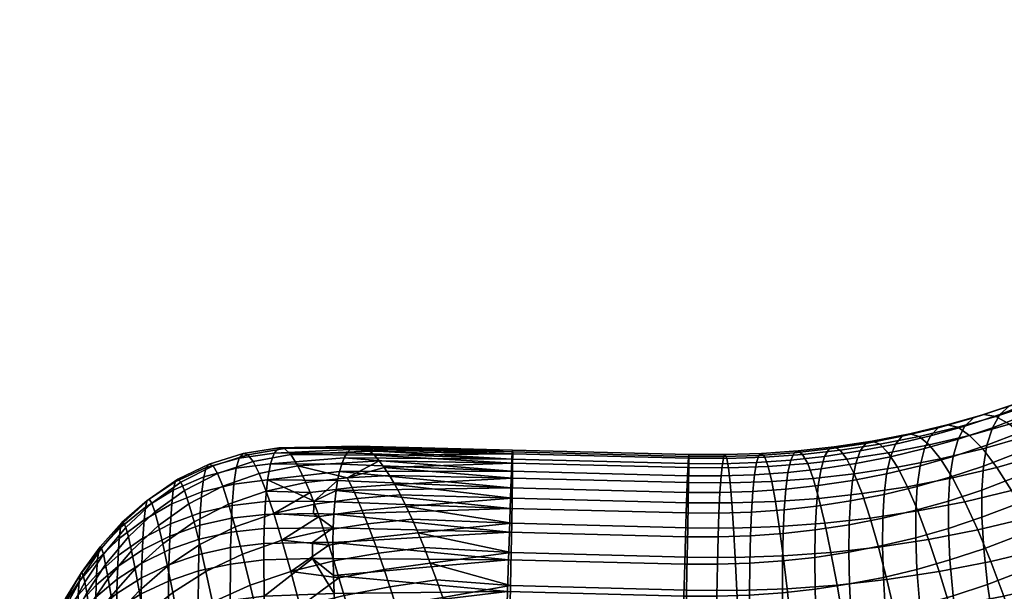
# Model space of a CAD drawing. Extents: x -120 to 2831, y -92 to 75.
# Tile 90 of 256: x 507 to 549, y -44 to -20. Entities that reach past the tile are written whole.
import ezdxf

# ---------------------------------------------------------------- set-up
doc = ezdxf.new("R2010")
doc.units = 0
doc.layers.add('GLASS', color=18, linetype='CONTINUOUS')

msp = doc.modelspace()

# ---------------------------------------------------------------- meshes
at = {"layer": 'GLASS'}
mesh = msp.add_polyface(dxfattribs=at)
corners = [(465.923, -37.603, 73.754), (467.188, -38.125, 73.951), (467.214, -38.719, 71.755), (465.958, -38.243, 71.535), (464.558, -37.238, 73.579), (464.609, -37.91, 71.357), (463.115, -37.022, 73.429), (463.186, -37.712, 71.223), (465.852, -37.207, 76.014), (467.132, -37.777, 76.174), (464.466, -36.805, 75.851), (462.996, -36.564, 75.689), (467.042, -37.666, 78.402), (468.211, -38.449, 78.477), (468.289, -38.505, 76.324), (465.742, -37.049, 78.29), (464.33, -36.609, 78.147), (462.828, -36.339, 77.978), (466.915, -37.785, 80.613), (468.102, -38.612, 80.603), (465.592, -37.127, 80.558), (464.15, -36.65, 80.442), (462.611, -36.348, 80.27), (465.399, -37.435, 82.795), (466.75, -38.126, 82.786), (463.923, -36.924, 82.711), (462.346, -36.589, 82.542), (465.164, -37.965, 84.977), (466.547, -38.681, 84.901), (463.652, -37.425, 84.929), (462.034, -37.055, 84.768), (463.338, -38.144, 87.074), (464.889, -38.709, 87.08), (461.677, -37.74, 86.924), (460.161, -37.228, 72.112), (460.092, -36.907, 73.187), (459.792, -36.27, 76.481), (459.662, -36.166, 77.593), (459.518, -36.118, 78.706), (459.361, -36.125, 79.819), (460.007, -36.64, 74.275), (459.907, -36.428, 75.374), (458.811, -36.469, 83.125), (458.603, -36.69, 84.207), (458.384, -36.964, 85.275), (458.155, -37.288, 86.326), (457.916, -37.663, 87.359), (457.667, -38.087, 88.369), (461.279, -38.632, 88.99), (459.19, -36.186, 80.928), (459.006, -36.301, 82.031), (461.148, -38.519, 69.015), (460.252, -38.028, 70.014), (460.215, -37.602, 71.053), (446.443, 8.179, 20.391), (446.444, 8.574, 18.098), (536.415, 6.309, 17.763), (536.413, 5.914, 20.056), (446.458, 8.102, 24.988), (446.447, 8.023, 22.7), (536.418, 5.757, 22.365), (536.429, 5.837, 24.654), (446.474, 8.407, 27.222), (536.445, 6.142, 26.888)]
mesh.append_faces([[corners[k] for k in face] for face in [(0, 1, 2, 3), (4, 0, 3, 5), (6, 4, 5, 7), (8, 9, 1, 0), (10, 8, 0, 4), (11, 10, 4, 6), (12, 13, 14, 9), (15, 12, 9, 8), (16, 15, 8, 10), (17, 16, 10, 11), (18, 19, 13, 12), (20, 18, 12, 15), (21, 20, 15, 16), (22, 21, 16, 17), (23, 24, 18, 20), (25, 23, 20, 21), (26, 25, 21, 22), (27, 28, 24, 23), (29, 27, 23, 25), (30, 29, 25, 26), (31, 32, 27, 29), (33, 31, 29, 30), (7, 34, 35, 6), (11, 36, 37, 17), (17, 38, 39, 22), (6, 40, 41, 11), (26, 42, 43, 30), (30, 44, 45, 33), (33, 46, 47, 48), (22, 49, 50, 26), (51, 52, 53, 53), (34, 7, 53, 53), (53, 7, 51, 51), (6, 35, 40, 40), (42, 26, 50, 50), (41, 36, 11, 11), (49, 22, 39, 39), (17, 37, 38, 38), (43, 44, 30, 30), (54, 55, 56, 57), (58, 59, 60, 61), (59, 54, 57, 60), (62, 58, 61, 63)]])
mesh = msp.add_polyface(dxfattribs=at)
corners = [(550.71, -40.883, 61.229), (552.03, -40.234, 60.793), (552.257, -41.708, 59.239), (550.916, -42.368, 59.682), (550.606, -39.566, 62.851), (551.914, -38.923, 62.419), (550.595, -38.42, 64.519), (551.899, -37.779, 64.088), (550.673, -37.409, 66.27), (551.981, -36.766, 65.839), (550.846, -36.515, 68.153), (552.166, -35.866, 67.718), (551.121, -35.762, 70.153), (552.463, -35.102, 69.71), (549.261, -40.152, 63.247), (549.352, -41.475, 61.629), (549.254, -39.004, 64.914), (549.328, -37.995, 66.666), (549.488, -37.107, 68.553), (549.741, -36.364, 70.559), (550.09, -35.79, 72.663), (551.502, -35.175, 72.247), (547.881, -40.68, 63.607), (547.96, -42.008, 61.992), (547.879, -39.531, 65.272), (547.948, -38.523, 67.026), (548.096, -37.639, 68.916), (548.326, -36.905, 70.928), (548.643, -36.344, 73.041), (549.048, -35.977, 75.228), (550.538, -35.407, 74.839), (550.758, -36.181, 81.917), (552.435, -35.54, 81.479), (551.717, -35.274, 79.282), (550.111, -35.888, 79.701), (546.473, -39.997, 65.594), (546.472, -41.148, 63.93), (546.539, -38.991, 67.349), (546.673, -38.112, 69.242), (546.88, -37.385, 71.259), (547.164, -36.835, 73.38), (547.525, -36.483, 75.577), (547.961, -36.345, 77.821), (549.538, -35.822, 77.46), (548.47, -36.433, 80.077), (549.044, -36.75, 82.31), (549.675, -37.294, 84.483), (551.47, -36.698, 84.071), (550.352, -38.053, 86.562), (552.234, -37.428, 86.13), (546.419, -36.784, 78.128), (546.035, -36.906, 75.873), (546.865, -36.889, 80.396), (547.367, -37.227, 82.643), (547.919, -37.792, 84.832), (548.51, -38.576, 86.928), (549.131, -39.559, 88.9), (551.063, -39.01, 88.516), (549.771, -40.719, 90.724), (551.797, -40.144, 90.322), (550.419, -42.03, 92.38), (552.541, -41.428, 91.958), (546.136, -38.218, 85.135), (545.665, -37.633, 82.933), (546.64, -39.022, 87.246), (547.169, -40.027, 89.235), (547.714, -41.211, 91.075)]
mesh.append_faces([[corners[k] for k in face] for face in [(0, 1, 2, 3), (4, 5, 1, 0), (6, 7, 5, 4), (8, 9, 7, 6), (10, 11, 9, 8), (12, 13, 11, 10), (14, 4, 0, 15), (16, 6, 4, 14), (17, 8, 6, 16), (18, 10, 8, 17), (19, 12, 10, 18), (20, 21, 12, 19), (22, 14, 15, 23), (24, 16, 14, 22), (25, 17, 16, 24), (26, 18, 17, 25), (27, 19, 18, 26), (28, 20, 19, 27), (29, 30, 20, 28), (31, 32, 33, 34), (35, 24, 22, 36), (37, 25, 24, 35), (38, 26, 25, 37), (39, 27, 26, 38), (40, 28, 27, 39), (41, 29, 28, 40), (42, 43, 29, 41), (44, 34, 43, 42), (45, 31, 34, 44), (46, 47, 31, 45), (48, 49, 47, 46), (50, 42, 41, 51), (52, 44, 42, 50), (53, 45, 44, 52), (54, 46, 45, 53), (55, 48, 46, 54), (56, 57, 48, 55), (58, 59, 57, 56), (60, 61, 59, 58), (62, 54, 53, 63), (64, 55, 54, 62), (65, 56, 55, 64), (66, 58, 56, 65)]])
mesh = msp.add_polyface(dxfattribs=at)
corners = [(545.099, -40.387, 65.868), (546.473, -39.997, 65.594), (546.472, -41.148, 63.93), (545.093, -41.54, 64.204), (545.16, -39.382, 67.623), (546.539, -38.991, 67.349), (545.281, -38.507, 69.519), (546.673, -38.112, 69.242), (545.466, -37.787, 71.541), (546.88, -37.385, 71.259), (545.717, -37.246, 73.667), (547.164, -36.835, 73.38), (546.035, -36.906, 75.873), (547.525, -36.483, 75.577), (543.703, -40.721, 66.105), (543.693, -41.874, 64.442), (543.76, -39.717, 67.861), (543.868, -38.844, 69.76), (544.029, -38.13, 71.785), (544.247, -37.597, 73.918), (544.522, -37.267, 76.131), (544.852, -37.158, 78.394), (546.419, -36.784, 78.128), (545.235, -37.278, 80.674), (546.865, -36.889, 80.396), (545.665, -37.633, 82.933), (547.367, -37.227, 82.643), (542.289, -40.997, 66.307), (542.275, -42.151, 64.644), (542.342, -39.993, 68.064), (542.436, -39.124, 69.964), (542.574, -38.413, 71.993), (542.759, -37.887, 74.13), (542.99, -37.566, 76.349), (543.265, -37.467, 78.621), (543.584, -37.6, 80.909), (543.94, -37.969, 83.179), (544.33, -38.57, 85.393), (546.136, -38.218, 85.135), (544.746, -39.391, 87.516), (546.64, -39.022, 87.246), (545.182, -40.415, 89.518), (547.169, -40.027, 89.235), (545.629, -41.617, 91.372), (547.714, -41.211, 91.075), (540.909, -40.211, 68.229), (540.86, -41.214, 66.472), (540.989, -39.344, 70.131), (541.104, -38.637, 72.163), (541.255, -38.116, 74.304), (541.441, -37.802, 76.528), (541.662, -37.711, 78.806), (541.915, -37.854, 81.102), (542.198, -38.234, 83.38), (542.505, -38.848, 85.604), (542.832, -39.683, 87.737), (543.174, -40.72, 89.75), (543.523, -41.937, 91.615), (541.012, -39.885, 87.901), (540.77, -39.04, 85.759), (541.264, -40.932, 89.921), (541.521, -42.16, 91.795)]
mesh.append_faces([[corners[k] for k in face] for face in [(0, 1, 2, 3), (4, 5, 1, 0), (6, 7, 5, 4), (8, 9, 7, 6), (10, 11, 9, 8), (12, 13, 11, 10), (14, 0, 3, 15), (16, 4, 0, 14), (17, 6, 4, 16), (18, 8, 6, 17), (19, 10, 8, 18), (20, 12, 10, 19), (21, 22, 12, 20), (23, 24, 22, 21), (25, 26, 24, 23), (27, 14, 15, 28), (29, 16, 14, 27), (30, 17, 16, 29), (31, 18, 17, 30), (32, 19, 18, 31), (33, 20, 19, 32), (34, 21, 20, 33), (35, 23, 21, 34), (36, 25, 23, 35), (37, 38, 25, 36), (39, 40, 38, 37), (41, 42, 40, 39), (43, 44, 42, 41), (45, 29, 27, 46), (47, 30, 29, 45), (48, 31, 30, 47), (49, 32, 31, 48), (50, 33, 32, 49), (51, 34, 33, 50), (52, 35, 34, 51), (53, 36, 35, 52), (54, 37, 36, 53), (55, 39, 37, 54), (56, 41, 39, 55), (57, 43, 41, 56), (58, 55, 54, 59), (60, 56, 55, 58), (61, 57, 56, 60)]])
mesh = msp.add_polyface(dxfattribs=at)
corners = [(516.36, -39.279, 71.17), (516.286, -40.179, 69.039), (514.943, -40.49, 69.243), (515.005, -39.614, 71.365), (517.78, -39.108, 71.022), (517.693, -40.019, 68.901), (516.459, -38.613, 73.379), (515.086, -38.98, 73.558), (517.901, -38.424, 73.222), (516.587, -38.184, 75.639), (515.19, -38.588, 75.796), (518.059, -37.973, 75.477), (516.747, -37.996, 77.925), (515.32, -38.436, 78.053), (518.253, -37.757, 77.762), (516.94, -38.045, 80.211), (515.479, -38.519, 80.305), (518.485, -37.777, 80.05), (517.166, -38.329, 82.472), (515.668, -38.835, 82.526), (518.753, -38.031, 82.317), (517.426, -38.842, 84.683), (515.888, -39.374, 84.694), (519.057, -38.512, 84.539), (517.717, -39.575, 86.819), (516.137, -40.128, 86.785), (519.393, -39.213, 86.691), (518.038, -40.515, 88.86), (516.415, -41.085, 88.778), (519.573, -39.643, 87.734), (519.759, -40.124, 88.752), (521.341, -39.425, 87.47), (521.138, -39.015, 86.429), (521.552, -39.885, 88.487), (521.769, -40.394, 89.478), (519.953, -40.654, 89.743), (519.744, -39.995, 68.798), (520.906, -38.438, 72.96), (520.812, -38.755, 71.886), (521.405, -37.721, 77.363), (521.262, -37.817, 76.252), (521.724, -37.695, 79.587), (521.559, -37.68, 78.475), (521.131, -37.969, 75.146), (521.012, -38.176, 74.048), (519.707, -40.526, 67.795), (517.662, -40.557, 67.879), (522.485, -38.299, 83.969), (522.281, -38.067, 82.889), (522.086, -37.889, 81.796), (521.9, -37.764, 80.695), (520.612, -40.025, 68.772), (520.572, -40.551, 67.78), (520.665, -39.549, 69.789), (520.732, -39.126, 70.828)]
mesh.append_faces([[corners[k] for k in face] for face in [(0, 1, 2, 3), (4, 5, 1, 0), (6, 0, 3, 7), (8, 4, 0, 6), (9, 6, 7, 10), (11, 8, 6, 9), (12, 9, 10, 13), (14, 11, 9, 12), (15, 12, 13, 16), (17, 14, 12, 15), (18, 15, 16, 19), (20, 17, 15, 18), (21, 18, 19, 22), (23, 20, 18, 21), (24, 21, 22, 25), (26, 23, 21, 24), (27, 24, 25, 28), (29, 26, 24, 24), (27, 30, 29, 29), (24, 27, 29, 29), (31, 32, 26, 29), (33, 31, 29, 30), (34, 33, 30, 35), (4, 36, 5, 5), (4, 8, 37, 38), (11, 14, 39, 40), (14, 17, 41, 42), (8, 11, 43, 44), (5, 36, 45, 46), (20, 23, 47, 48), (32, 23, 26, 26), (17, 20, 49, 50), (47, 23, 32, 32), (45, 36, 51, 52), (44, 37, 8, 8), (36, 53, 51, 51), (36, 54, 53, 53), (38, 54, 4, 4), (54, 36, 4, 4), (43, 11, 40, 40), (42, 39, 14, 14), (48, 49, 20, 20), (41, 17, 50, 50)]])
mesh = msp.add_polyface(dxfattribs=at)
corners = [(522.22, -41.552, 91.374), (521.992, -40.95, 90.441), (520.153, -41.232, 90.703), (520.358, -41.855, 91.63), (522.454, -42.198, 92.274), (520.569, -42.521, 92.524), (522.691, -42.886, 93.14), (520.785, -43.229, 93.381), (522.933, -43.615, 93.97), (521.005, -43.977, 94.2), (523.178, -44.382, 94.762), (521.229, -44.762, 94.979), (523.426, -45.185, 95.515), (521.456, -45.582, 95.717), (521.138, -39.015, 86.429), (521.341, -39.425, 87.47), (523.146, -39.305, 87.116), (522.918, -38.919, 86.085), (521.552, -39.885, 88.487), (523.381, -39.741, 88.125), (521.769, -40.394, 89.478), (523.868, -40.756, 90.07), (523.622, -40.225, 89.11), (524.12, -41.332, 91.002), (524.635, -42.614, 92.773), (524.376, -41.952, 91.904), (524.898, -43.318, 93.61), (525.432, -44.84, 95.175), (525.164, -44.06, 94.411), (522.698, -38.583, 85.036), (522.485, -38.299, 83.969), (520.547, -41.126, 66.815), (520.572, -40.551, 67.78), (527.97, -41.313, 66.787), (527.895, -43.815, 63.525), (520.628, -44.685, 62.486), (520.584, -43.889, 63.278), (520.554, -43.133, 64.109), (528.056, -38.744, 72.486), (520.812, -38.755, 71.886), (520.906, -38.438, 72.96), (520.535, -41.749, 65.88), (527.935, -42.469, 65.126), (520.537, -42.419, 64.977), (528.002, -40.311, 68.545), (520.612, -40.025, 68.772), (528.031, -39.446, 70.45), (520.732, -39.126, 70.828), (520.665, -39.549, 69.789), (521.012, -38.176, 74.048), (522.281, -38.067, 82.889), (528.108, -38.001, 81.466), (522.086, -37.889, 81.796), (522.485, -38.299, 83.969), (528.107, -38.396, 83.759), (528.099, -39.026, 85.999), (522.698, -38.583, 85.036), (522.918, -38.919, 86.085), (528.086, -39.879, 88.15), (523.146, -39.305, 87.116), (523.381, -39.741, 88.125), (521.262, -37.817, 76.252), (528.077, -38.23, 74.634), (521.131, -37.969, 75.146), (528.093, -37.925, 76.868), (521.405, -37.721, 77.363), (521.9, -37.764, 80.695), (528.103, -37.845, 79.156), (521.724, -37.695, 79.587), (521.559, -37.68, 78.475), (528.067, -40.935, 90.182), (523.622, -40.225, 89.11), (523.868, -40.756, 90.07)]
mesh.append_faces([[corners[k] for k in face] for face in [(0, 1, 2, 3), (4, 0, 3, 5), (6, 4, 5, 7), (8, 6, 7, 9), (10, 8, 9, 11), (12, 10, 11, 13), (14, 15, 16, 17), (15, 18, 19, 16), (20, 1, 21, 22), (1, 0, 23, 21), (18, 20, 22, 19), (4, 6, 24, 25), (6, 8, 26, 24), (10, 12, 27, 28), (8, 10, 28, 26), (0, 4, 25, 23), (29, 30, 14, 14), (17, 29, 14, 14), (31, 32, 33, 33), (34, 35, 36, 36), (34, 36, 37, 37), (38, 39, 40, 40), (41, 42, 43, 43), (33, 41, 31, 31), (44, 32, 45, 45), (39, 46, 47, 47), (47, 46, 48, 48), (48, 44, 45, 45), (43, 42, 37, 37), (49, 38, 40, 40), (50, 51, 52, 52), (53, 54, 50, 50), (55, 56, 57, 57), (54, 53, 56, 56), (58, 59, 60, 60), (61, 62, 63, 63), (64, 61, 65, 65), (66, 67, 68, 68), (69, 68, 67, 67), (65, 69, 64, 64), (51, 66, 52, 52), (70, 71, 72, 72), (49, 63, 62, 62)]])
mesh = msp.add_polyface(dxfattribs=at)
corners = [(535.318, -44.002, 63.498), (535.274, -45.537, 61.988), (527.851, -45.35, 62.015), (527.895, -43.815, 63.525), (535.393, -41.5, 66.76), (535.358, -42.655, 65.099), (527.935, -42.469, 65.126), (527.97, -41.313, 66.787), (535.425, -40.498, 68.518), (528.002, -40.311, 68.545), (535.479, -38.931, 72.459), (535.454, -39.633, 70.422), (528.031, -39.446, 70.45), (528.056, -38.744, 72.486), (535.516, -38.112, 76.84), (535.5, -38.417, 74.606), (528.077, -38.23, 74.634), (528.093, -37.925, 76.868), (535.531, -38.188, 81.438), (535.527, -38.032, 79.129), (528.103, -37.845, 79.156), (528.108, -38.001, 81.466), (535.53, -38.583, 83.731), (528.107, -38.396, 83.759), (535.509, -40.066, 88.123), (535.522, -39.213, 85.971), (528.099, -39.026, 85.999), (528.086, -39.879, 88.15), (535.466, -42.359, 92.039), (535.49, -41.122, 90.154), (528.067, -40.935, 90.182), (528.042, -42.172, 92.067), (535.405, -45.257, 95.293), (535.437, -43.747, 93.757), (528.014, -43.56, 93.784), (527.982, -45.07, 95.32), (520.628, -44.685, 62.486), (520.554, -43.133, 64.109), (520.572, -40.551, 67.78), (520.812, -38.755, 71.886), (520.665, -39.549, 69.789), (520.535, -41.749, 65.88), (521.559, -37.68, 78.475), (521.9, -37.764, 80.695), (522.698, -38.583, 85.036), (523.622, -40.225, 89.11), (523.146, -39.305, 87.116), (522.281, -38.067, 82.889), (524.635, -42.614, 92.773), (525.164, -44.06, 94.411), (524.12, -41.332, 91.002), (521.262, -37.817, 76.252), (522.918, -38.919, 86.085), (523.381, -39.741, 88.125), (524.376, -41.952, 91.904), (523.868, -40.756, 90.07), (525.432, -44.84, 95.175), (524.898, -43.318, 93.61), (525.701, -45.655, 95.9), (521.012, -38.176, 74.048)]
mesh.append_faces([[corners[k] for k in face] for face in [(0, 1, 2, 3), (4, 5, 6, 7), (8, 4, 7, 9), (10, 11, 12, 13), (14, 15, 16, 17), (15, 10, 13, 16), (11, 8, 9, 12), (18, 19, 20, 21), (22, 18, 21, 23), (24, 25, 26, 27), (28, 29, 30, 31), (29, 24, 27, 30), (25, 22, 23, 26), (19, 14, 17, 20), (5, 0, 3, 6), (32, 33, 34, 35), (33, 28, 31, 34), (2, 36, 3, 3), (3, 37, 6, 6), (7, 38, 9, 9), (12, 39, 13, 13), (40, 12, 9, 9), (41, 7, 6, 6), (17, 42, 20, 20), (20, 43, 21, 21), (23, 44, 26, 26), (27, 45, 30, 30), (46, 27, 26, 26), (47, 23, 21, 21), (31, 48, 34, 34), (34, 49, 35, 35), (50, 31, 30, 30), (51, 17, 16, 16), (52, 46, 26, 26), (53, 45, 27, 27), (54, 31, 50, 50), (55, 50, 30, 30), (48, 31, 54, 54), (56, 35, 49, 49), (49, 34, 57, 57), (48, 57, 34, 34), (56, 58, 35, 35), (59, 16, 13, 13)]])
mesh = msp.add_polyface(dxfattribs=at)
corners = [(539.546, -40.363, 68.351), (540.909, -40.211, 68.229), (540.86, -41.214, 66.472), (539.502, -41.365, 66.594), (539.614, -39.496, 70.254), (540.989, -39.344, 70.131), (539.707, -38.792, 72.288), (541.104, -38.637, 72.163), (539.825, -38.275, 74.432), (541.255, -38.116, 74.304), (539.969, -37.965, 76.66), (541.441, -37.802, 76.528), (540.137, -37.88, 78.943), (541.662, -37.711, 78.806), (540.329, -38.03, 81.244), (541.915, -37.854, 81.102), (540.541, -38.418, 83.529), (542.198, -38.234, 83.38), (540.77, -39.04, 85.759), (542.505, -38.848, 85.604), (538.176, -40.461, 68.44), (538.136, -41.463, 66.682), (538.231, -39.596, 70.344), (538.301, -38.893, 72.379), (538.387, -38.378, 74.525), (538.488, -38.071, 76.756), (538.604, -37.99, 79.042), (538.734, -38.145, 81.348), (538.875, -38.538, 83.637), (539.025, -39.166, 85.872), (539.183, -40.016, 88.019), (541.012, -39.885, 87.901), (539.345, -41.07, 90.046), (541.264, -40.932, 89.921), (536.802, -40.506, 68.496), (536.766, -41.508, 66.738), (536.843, -39.641, 70.4), (536.891, -38.939, 72.436), (536.945, -38.425, 74.583), (537.003, -38.12, 76.816), (537.067, -38.041, 79.104), (537.134, -38.197, 81.412), (537.203, -38.593, 83.704), (537.275, -39.223, 85.943), (537.347, -40.076, 88.093), (537.418, -41.134, 90.124), (535.393, -41.5, 66.76), (535.425, -40.498, 68.518), (535.454, -39.633, 70.422), (535.479, -38.931, 72.459), (535.5, -38.417, 74.606), (535.516, -38.112, 76.84), (535.527, -38.032, 79.129), (535.531, -38.188, 81.438), (535.53, -38.583, 83.731), (535.522, -39.213, 85.971), (535.509, -40.066, 88.123), (535.49, -41.122, 90.154)]
mesh.append_faces([[corners[k] for k in face] for face in [(0, 1, 2, 3), (4, 5, 1, 0), (6, 7, 5, 4), (8, 9, 7, 6), (10, 11, 9, 8), (12, 13, 11, 10), (14, 15, 13, 12), (16, 17, 15, 14), (18, 19, 17, 16), (20, 0, 3, 21), (22, 4, 0, 20), (23, 6, 4, 22), (24, 8, 6, 23), (25, 10, 8, 24), (26, 12, 10, 25), (27, 14, 12, 26), (28, 16, 14, 27), (29, 18, 16, 28), (30, 31, 18, 29), (32, 33, 31, 30), (34, 20, 21, 35), (36, 22, 20, 34), (37, 23, 22, 36), (38, 24, 23, 37), (39, 25, 24, 38), (40, 26, 25, 39), (41, 27, 26, 40), (42, 28, 27, 41), (43, 29, 28, 42), (44, 30, 29, 43), (45, 32, 30, 44), (34, 35, 46, 47), (37, 36, 48, 49), (36, 34, 47, 48), (39, 38, 50, 51), (41, 40, 52, 53), (40, 39, 51, 52), (38, 37, 49, 50), (43, 42, 54, 55), (45, 44, 56, 57), (44, 43, 55, 56), (42, 41, 53, 54)]])
mesh = msp.add_polyface(dxfattribs=at)
corners = [(512.503, -42.058, 68.863), (512.484, -42.615, 67.912), (511.445, -43.292, 68.36), (511.463, -42.76, 69.276), (513.66, -41.47, 68.507), (513.64, -42.045, 67.53), (514.918, -41.018, 68.22), (514.897, -41.605, 67.228), (512.524, -41.566, 69.847), (511.483, -42.295, 70.225), (513.683, -40.956, 69.515), (514.943, -40.49, 69.243), (511.526, -41.574, 72.186), (510.572, -43.109, 70.633), (510.614, -42.459, 72.502), (512.571, -40.782, 71.882), (513.736, -40.119, 71.604), (515.005, -39.614, 71.365), (511.577, -41.116, 74.186), (510.661, -42.075, 74.399), (512.628, -40.254, 73.969), (513.803, -39.532, 73.757), (515.086, -38.98, 73.558), (510.716, -41.927, 76.288), (509.889, -43.085, 74.596), (509.941, -43.007, 76.356), (511.638, -40.897, 76.194), (512.698, -39.97, 76.078), (513.887, -39.189, 75.944), (515.19, -38.588, 75.796), (510.782, -41.988, 78.152), (510.002, -43.125, 78.079), (511.712, -40.899, 78.188), (512.786, -39.915, 78.186), (513.994, -39.081, 78.141), (515.32, -38.436, 78.053), (510.861, -42.239, 79.977), (510.072, -43.416, 79.757), (511.803, -41.107, 80.153), (512.895, -40.079, 80.273), (514.125, -39.204, 80.325), (515.479, -38.519, 80.305), (511.913, -41.51, 82.073), (510.954, -42.666, 81.753), (513.026, -40.454, 82.319), (514.282, -39.55, 82.474), (515.668, -38.835, 82.526), (512.043, -42.096, 83.932), (511.064, -43.257, 83.468), (513.18, -41.031, 84.307), (514.466, -40.111, 84.567), (515.888, -39.374, 84.694), (513.359, -41.797, 86.216), (512.193, -42.855, 85.715), (514.678, -40.876, 86.581), (516.137, -40.128, 86.785), (514.916, -41.833, 88.496), (513.56, -42.742, 88.03), (513.64, -42.045, 67.53), (513.623, -42.679, 66.59), (512.467, -43.234, 67), (512.484, -42.615, 67.912), (514.897, -41.605, 67.228), (514.88, -42.248, 66.271)]
mesh.append_faces([[corners[k] for k in face] for face in [(0, 1, 2, 3), (4, 5, 1, 0), (6, 7, 5, 4), (8, 0, 3, 9), (10, 4, 0, 8), (11, 6, 4, 10), (12, 9, 13, 14), (15, 8, 9, 12), (16, 10, 8, 15), (17, 11, 10, 16), (18, 12, 14, 19), (20, 15, 12, 18), (21, 16, 15, 20), (22, 17, 16, 21), (23, 19, 24, 25), (26, 18, 19, 23), (27, 20, 18, 26), (28, 21, 20, 27), (29, 22, 21, 28), (30, 23, 25, 31), (32, 26, 23, 30), (33, 27, 26, 32), (34, 28, 27, 33), (35, 29, 28, 34), (36, 30, 31, 37), (38, 32, 30, 36), (39, 33, 32, 38), (40, 34, 33, 39), (41, 35, 34, 40), (42, 38, 36, 43), (44, 39, 38, 42), (45, 40, 39, 44), (46, 41, 40, 45), (47, 42, 43, 48), (49, 44, 42, 47), (50, 45, 44, 49), (51, 46, 45, 50), (52, 49, 47, 53), (54, 50, 49, 52), (55, 51, 50, 54), (56, 54, 52, 57), (58, 59, 60, 61), (62, 63, 59, 58)]])
mesh = msp.add_polyface(dxfattribs=at)
corners = [(516.259, -40.716, 68.011), (516.237, -41.307, 67.014), (514.897, -41.605, 67.228), (514.918, -41.018, 68.22), (517.662, -40.557, 67.879), (517.639, -41.147, 66.885), (516.286, -40.179, 69.039), (514.943, -40.49, 69.243), (517.693, -40.019, 68.901), (516.415, -41.085, 88.778), (516.137, -40.128, 86.785), (514.678, -40.876, 86.581), (514.916, -41.833, 88.496), (516.719, -42.229, 90.652), (515.179, -42.968, 90.296), (518.385, -41.65, 90.785), (518.038, -40.515, 88.86), (519.953, -40.654, 89.743), (519.759, -40.124, 88.752), (520.153, -41.232, 90.703), (521.992, -40.95, 90.441), (521.769, -40.394, 89.478), (517.046, -43.545, 92.392), (515.463, -44.265, 91.963), (518.757, -42.964, 92.576), (520.358, -41.855, 91.63), (520.569, -42.521, 92.524), (517.394, -45.015, 93.981), (515.768, -45.705, 93.484), (519.148, -44.438, 94.217), (520.785, -43.229, 93.381), (521.005, -43.977, 94.2), (521.229, -44.762, 94.979), (519.557, -46.057, 95.696), (517.628, -44.004, 63.262), (517.675, -45.697, 61.695), (516.232, -45.894, 61.837), (516.207, -44.186, 63.392), (516.21, -42.65, 65.123), (514.854, -44.482, 63.648), (514.867, -42.944, 65.353), (517.617, -42.481, 64.998), (516.22, -41.953, 66.05), (514.88, -42.248, 66.271), (517.624, -41.79, 65.924), (516.237, -41.307, 67.014), (514.897, -41.605, 67.228), (517.639, -41.147, 66.885), (519.707, -40.526, 67.795), (520.547, -41.126, 66.815), (520.572, -40.551, 67.78), (519.669, -42.414, 64.964), (519.67, -41.737, 65.875), (520.584, -43.889, 63.278), (520.628, -44.685, 62.486), (520.547, -41.126, 66.815), (520.535, -41.749, 65.88), (520.537, -42.419, 64.977), (520.554, -43.133, 64.109), (520.686, -45.52, 61.736)]
mesh.append_faces([[corners[k] for k in face] for face in [(0, 1, 2, 3), (4, 5, 1, 0), (6, 0, 3, 7), (8, 4, 0, 6), (9, 10, 11, 12), (13, 9, 12, 14), (15, 16, 9, 13), (17, 18, 16, 16), (15, 19, 17, 17), (16, 15, 17, 17), (20, 21, 17, 19), (22, 13, 14, 23), (24, 15, 13, 22), (25, 19, 15, 15), (24, 26, 25, 25), (15, 24, 25, 25), (27, 22, 23, 28), (29, 24, 22, 27), (30, 26, 24, 24), (29, 31, 30, 30), (24, 29, 30, 30), (32, 31, 29, 29), (29, 33, 32, 32), (34, 35, 36, 37), (38, 37, 39, 40), (41, 34, 37, 38), (42, 38, 40, 43), (44, 41, 38, 42), (45, 42, 43, 46), (47, 44, 42, 45), (4, 48, 49, 5), (48, 50, 49, 49), (41, 51, 34, 34), (44, 52, 51, 41), (35, 34, 53, 54), (52, 44, 47, 55), (53, 34, 51, 51), (51, 52, 56, 57), (51, 58, 53, 53), (52, 55, 56, 56), (57, 58, 51, 51), (59, 35, 54, 54)]])
mesh = msp.add_polyface(dxfattribs=at)
corners = [(545.261, -44.393, 61.07), (546.675, -43.991, 60.789), (546.889, -45.672, 59.372), (545.442, -46.083, 59.66), (545.145, -42.875, 62.595), (546.537, -42.48, 62.318), (545.093, -41.54, 64.204), (546.472, -41.148, 63.93), (543.824, -44.736, 61.314), (543.973, -46.434, 59.91), (543.732, -43.213, 62.835), (543.693, -41.874, 64.442), (542.369, -45.019, 61.522), (542.484, -46.724, 60.123), (542.3, -43.492, 63.04), (542.275, -42.151, 64.644), (540.899, -45.243, 61.692), (540.98, -46.953, 60.296), (540.854, -43.712, 63.207), (540.841, -42.369, 64.81), (540.86, -41.214, 66.472), (542.289, -40.997, 66.307), (543.876, -43.306, 93.313), (546.081, -42.97, 93.058), (545.629, -41.617, 91.372), (543.523, -41.937, 91.615), (544.226, -44.796, 94.829), (546.531, -44.445, 94.562), (544.568, -46.376, 96.156), (546.972, -46.011, 95.878), (539.478, -43.865, 63.33), (539.501, -45.398, 61.817), (539.479, -42.52, 64.932), (539.502, -41.365, 66.594), (541.779, -43.539, 93.501), (541.521, -42.16, 91.795), (542.034, -45.039, 95.025), (542.282, -46.63, 96.361), (538.095, -43.964, 63.42), (538.096, -45.499, 61.908), (538.109, -42.618, 65.021), (538.136, -41.463, 66.682), (539.508, -42.304, 91.925), (541.264, -40.932, 89.921), (539.345, -41.07, 90.046), (539.671, -43.69, 93.638), (539.83, -45.197, 95.168), (539.984, -46.795, 96.51), (536.708, -44.01, 63.476), (536.686, -45.545, 61.965), (536.734, -42.663, 65.077), (536.766, -41.508, 66.738), (537.488, -42.371, 92.007), (537.418, -41.134, 90.124), (537.555, -43.76, 93.723), (537.619, -45.27, 95.258), (537.678, -46.871, 96.603), (535.318, -44.002, 63.498), (535.358, -42.655, 65.099), (535.274, -45.537, 61.988), (535.466, -42.359, 92.039), (535.437, -43.747, 93.757), (535.405, -45.257, 95.293), (535.37, -46.857, 96.64), (535.49, -41.122, 90.154), (535.393, -41.5, 66.76)]
mesh.append_faces([[corners[k] for k in face] for face in [(0, 1, 2, 3), (4, 5, 1, 0), (6, 7, 5, 4), (8, 0, 3, 9), (10, 4, 0, 8), (11, 6, 4, 10), (12, 8, 9, 13), (14, 10, 8, 12), (15, 11, 10, 14), (16, 12, 13, 17), (18, 14, 12, 16), (19, 15, 14, 18), (20, 21, 15, 19), (22, 23, 24, 25), (26, 27, 23, 22), (28, 29, 27, 26), (30, 18, 16, 31), (32, 19, 18, 30), (33, 20, 19, 32), (34, 22, 25, 35), (36, 26, 22, 34), (37, 28, 26, 36), (38, 30, 31, 39), (40, 32, 30, 38), (41, 33, 32, 40), (42, 35, 43, 44), (45, 34, 35, 42), (46, 36, 34, 45), (47, 37, 36, 46), (48, 38, 39, 49), (50, 40, 38, 48), (51, 41, 40, 50), (52, 42, 44, 53), (54, 45, 42, 52), (55, 46, 45, 54), (56, 47, 46, 55), (50, 48, 57, 58), (48, 49, 59, 57), (54, 52, 60, 61), (56, 55, 62, 63), (55, 54, 61, 62), (52, 53, 64, 60), (51, 50, 58, 65)]])
mesh = msp.add_polyface(dxfattribs=at)
corners = [(551.649, -45.8, 56.934), (553.062, -45.105, 56.467), (553.642, -46.993, 55.308), (552.179, -47.713, 55.791), (551.228, -44.012, 58.24), (552.6, -43.337, 57.787), (550.916, -42.368, 59.682), (552.257, -41.708, 59.239), (551.247, -50.406, 55.297), (552.813, -49.724, 54.836), (553.543, -51.803, 54.09), (551.908, -52.516, 54.572), (550.673, -48.369, 56.234), (550.195, -46.434, 57.362), (549.816, -44.627, 58.656), (549.536, -42.969, 60.088), (549.352, -41.475, 61.629), (550.71, -40.883, 61.229), (549.641, -51.021, 55.716), (550.231, -53.157, 55.009), (549.13, -48.959, 56.637), (548.705, -47.004, 57.751), (548.369, -45.181, 59.034), (548.121, -43.511, 60.458), (547.96, -42.008, 61.992), (548, -51.565, 56.092), (548.516, -53.726, 55.402), (547.553, -49.483, 56.998), (547.182, -47.51, 58.099), (546.889, -45.672, 59.372), (546.675, -43.991, 60.789), (546.537, -42.48, 62.318), (546.472, -41.148, 63.93), (547.881, -40.68, 63.607), (546.395, -52.021, 56.411), (546.84, -54.203, 55.735), (546.011, -49.921, 57.304), (551.065, -43.462, 93.853), (553.283, -42.832, 93.413), (552.541, -41.428, 91.958), (550.419, -42.03, 92.38), (551.7, -44.986, 95.139), (554.013, -44.329, 94.679), (548.264, -42.545, 92.747), (549.771, -40.719, 90.724), (547.714, -41.211, 91.075), (548.813, -44, 94.237), (549.351, -45.547, 95.539), (549.874, -47.155, 96.651), (552.317, -46.571, 96.235), (550.393, -48.86, 97.609), (552.93, -48.254, 97.177), (550.923, -50.71, 98.429), (553.556, -50.081, 97.98), (551.455, -52.691, 99.086), (554.186, -52.039, 98.621), (546.081, -42.97, 93.058), (545.629, -41.617, 91.372), (546.531, -44.445, 94.562), (546.972, -46.011, 95.878), (547.399, -47.637, 97.004), (547.824, -49.361, 97.975), (548.255, -51.23, 98.809), (548.688, -53.231, 99.48), (545.56, -51.64, 99.121), (545.227, -49.756, 98.275), (545.893, -53.656, 99.803)]
mesh.append_faces([[corners[k] for k in face] for face in [(0, 1, 2, 3), (4, 5, 1, 0), (6, 7, 5, 4), (8, 9, 10, 11), (12, 3, 9, 8), (13, 0, 3, 12), (14, 4, 0, 13), (15, 6, 4, 14), (16, 17, 6, 15), (18, 8, 11, 19), (20, 12, 8, 18), (21, 13, 12, 20), (22, 14, 13, 21), (23, 15, 14, 22), (24, 16, 15, 23), (25, 18, 19, 26), (27, 20, 18, 25), (28, 21, 20, 27), (29, 22, 21, 28), (30, 23, 22, 29), (31, 24, 23, 30), (32, 33, 24, 31), (34, 25, 26, 35), (36, 27, 25, 34), (37, 38, 39, 40), (41, 42, 38, 37), (43, 40, 44, 45), (46, 37, 40, 43), (47, 41, 37, 46), (48, 49, 41, 47), (50, 51, 49, 48), (52, 53, 51, 50), (54, 55, 53, 52), (56, 43, 45, 57), (58, 46, 43, 56), (59, 47, 46, 58), (60, 48, 47, 59), (61, 50, 48, 60), (62, 52, 50, 61), (63, 54, 52, 62), (64, 62, 61, 65), (66, 63, 62, 64)]])
mesh = msp.add_polyface(dxfattribs=at)
corners = [(509.783, -44.367, 70.193), (509.766, -44.839, 69.369), (509.141, -45.634, 69.882), (509.157, -45.196, 70.654), (510.553, -43.542, 69.727), (510.536, -44.046, 68.853), (511.463, -42.76, 69.276), (511.445, -43.292, 68.36), (509.801, -43.969, 71.05), (509.175, -44.833, 71.457), (510.572, -43.109, 70.633), (511.483, -42.295, 70.225), (509.216, -44.331, 73.111), (508.693, -45.665, 71.835), (508.735, -45.233, 73.373), (509.842, -43.393, 72.816), (510.614, -42.459, 72.502), (509.263, -44.097, 74.769), (508.783, -45.064, 74.909), (509.889, -43.085, 74.596), (510.661, -42.075, 74.399), (509.315, -44.083, 76.396), (508.835, -45.108, 76.406), (509.941, -43.007, 76.356), (509.373, -44.254, 77.977), (508.893, -45.323, 77.85), (510.002, -43.125, 78.079), (509.438, -44.581, 79.506), (508.955, -45.679, 79.238), (510.072, -43.416, 79.757), (510.154, -43.864, 81.381), (509.512, -45.046, 80.979), (510.954, -42.666, 81.753), (510.861, -42.239, 79.977), (510.247, -44.456, 82.944), (509.593, -45.636, 82.392), (511.064, -43.257, 83.468), (511.19, -44.001, 85.109), (510.354, -45.181, 84.437), (512.193, -42.855, 85.715), (512.043, -42.096, 83.932), (511.332, -44.887, 86.665), (510.473, -46.027, 85.853), (512.362, -43.775, 87.406), (513.56, -42.742, 88.03), (513.359, -41.797, 86.216), (512.551, -44.842, 88.993), (511.489, -45.902, 88.125), (513.784, -43.85, 89.731), (515.179, -42.968, 90.296), (514.916, -41.833, 88.496), (514.029, -45.107, 91.307), (512.758, -46.042, 90.463), (515.463, -44.265, 91.963), (512.451, -43.91, 66.133), (512.427, -45.408, 64.548), (511.389, -46.005, 65.161), (511.413, -44.547, 66.657), (513.608, -43.368, 65.692), (513.588, -44.893, 64.037), (514.867, -42.944, 65.353), (514.854, -44.482, 63.648), (510.52, -44.617, 68.022), (510.506, -45.249, 67.241), (509.739, -45.982, 67.859), (509.751, -45.38, 68.587), (511.428, -43.89, 67.484), (512.467, -43.234, 67), (513.623, -42.679, 66.59), (514.88, -42.248, 66.271), (510.536, -44.046, 68.853), (509.766, -44.839, 69.369), (511.445, -43.292, 68.36), (512.484, -42.615, 67.912)]
mesh.append_faces([[corners[k] for k in face] for face in [(0, 1, 2, 3), (4, 5, 1, 0), (6, 7, 5, 4), (8, 0, 3, 9), (10, 4, 0, 8), (11, 6, 4, 10), (12, 9, 13, 14), (15, 8, 9, 12), (16, 10, 8, 15), (17, 12, 14, 18), (19, 15, 12, 17), (20, 16, 15, 19), (21, 17, 18, 22), (23, 19, 17, 21), (24, 21, 22, 25), (26, 23, 21, 24), (27, 24, 25, 28), (29, 26, 24, 27), (30, 29, 27, 31), (32, 33, 29, 30), (34, 30, 31, 35), (36, 32, 30, 34), (37, 36, 34, 38), (39, 40, 36, 37), (41, 37, 38, 42), (43, 39, 37, 41), (44, 45, 39, 43), (46, 43, 41, 47), (48, 44, 43, 46), (49, 50, 44, 48), (51, 48, 46, 52), (53, 49, 48, 51), (54, 55, 56, 57), (58, 59, 55, 54), (60, 61, 59, 58), (62, 63, 64, 65), (66, 57, 63, 62), (67, 54, 57, 66), (68, 58, 54, 67), (69, 60, 58, 68), (70, 62, 65, 71), (72, 66, 62, 70), (73, 67, 66, 72)]])

doc.saveas('drawing.dxf')
